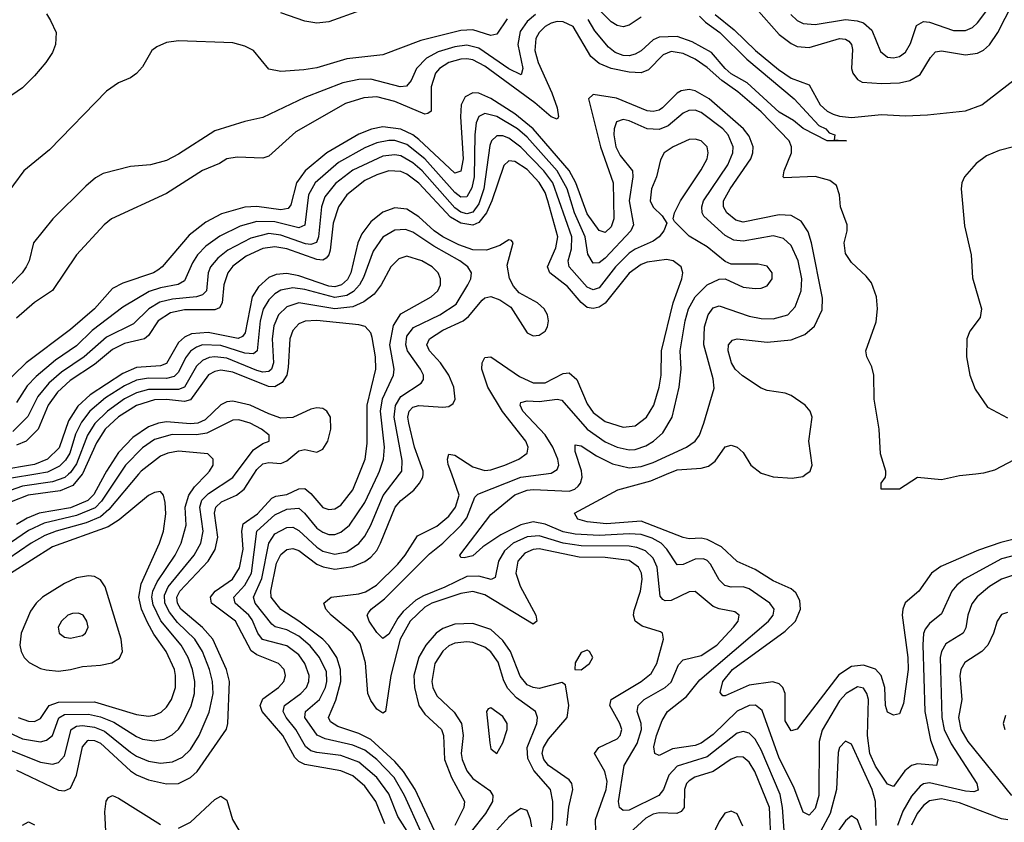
# Model space of a CAD drawing. Header units: inches. Extents: x 501365 to 657855, y 482276 to 547543.
# Tile 47 of 256: x 521781 to 525059, y 508841 to 511513. Entities that reach past the tile are written whole.
import ezdxf

# ---------------------------------------------------------------- set-up
doc = ezdxf.new("R2010")
doc.units = ezdxf.units.IN
doc.header["$MEASUREMENT"] = 0
doc.layers.add('A5520', color=7, linetype='Continuous')
doc.layers.add('A5521', color=7, linetype='Continuous')

msp = doc.modelspace()

# ---------------------------------------------------------------- linework, layer by layer
at = {"layer": 'A5520', "color": 5}
for points, elevation in [([(522112.6, 510000), (522052.7, 509910), (522032.2, 509887.8), (521970, 509861.8), (521862.8, 509837.2), (521810, 509812.7), (521650, 509703.7)], 1940), ([(522176.3, 510000), (522078, 509882), (522050, 509857.6), (522002.6, 509837.4), (521902.1, 509810), (521864.8, 509795.2), (521819.3, 509770), (521701, 509690)], 1960), ([(521730, 509146), (521790, 509118.7), (521850, 509109), (521870, 509114.3), (521889.7, 509130.3), (521911.5, 509188.5), (521930, 509200.2), (522010, 509200.7), (522050, 509191.8), (522094.1, 509174.1), (522170, 509126.7), (522190, 509118.1), (522228.2, 509111.8), (522262.1, 509117.9), (522288.4, 509131.6), (522309.1, 509150.9), (522325.5, 509174.5), (522351.2, 509228.8), (522363.2, 509270), (522364.2, 509310), (522356.7, 509350), (522341.6, 509390), (522318.2, 509430), (522251.2, 509511.2), (522224.9, 509564.9), (522220.5, 509590), (522223.7, 509610), (522238.1, 509641.9), (522297.9, 509730), (522318.9, 509770), (522334.7, 509830), (522332.3, 509890), (522343.5, 509930), (522362.8, 509957.2), (522403.6, 510000)], 1960), ([(521730, 509088.9), (521850, 509041.1), (521890, 509033.8), (521910, 509039.9), (521930, 509062.6), (521952.5, 509150), (521970, 509160.6), (521990, 509163), (522030, 509157.4), (522063.7, 509143.7), (522150, 509074.2), (522170, 509060.9), (522210, 509044.3), (522250, 509038.1), (522290, 509041.7), (522322.6, 509057.4), (522350, 509083.3), (522378.3, 509130), (522412.2, 509207.8), (522424.7, 509270), (522423.2, 509310), (522413.2, 509350), (522389.9, 509410), (522363.4, 509450), (522306.5, 509506.5), (522280, 509540), (522264.2, 509570), (522262.9, 509597.1), (522275.5, 509624.5), (522362.2, 509730), (522383.4, 509770), (522391.7, 509810), (522380.8, 509890), (522387.2, 509912.8), (522410, 509935.4), (522490, 509988.9), (522498.3, 510000)], 1940), ([(521943.4, 510000), (521931, 509989), (521890, 509974.2), (521790, 509960.1), (521730, 509938.5)], 1860), ([(521989, 510000), (521957.8, 509962.2), (521915.2, 509944.8), (521809.5, 509930.5), (521752.1, 509907.9)], 1880), ([(521835, 510000), (521753.5, 509986.5)], 1840), ([(522064.3, 510000), (522027.4, 509932.6), (522008.2, 509911.8), (521950, 509888.1), (521845.7, 509870), (521806.1, 509853.9), (521770, 509832.3)], 1920), ([(521770, 509014.9), (521910, 508947.9), (521930, 508945.2), (521950, 508954.4), (521970, 508997.6), (521990, 509092.5), (522007.1, 509112.9), (522010, 509113.9), (522030, 509113), (522050, 509103.8), (522150, 509012.2), (522170, 508998.8), (522210, 508982.4), (522270, 508969.1), (522310, 508970.1), (522349.3, 508990), (522371.4, 509010), (522469.2, 509150.8), (522473.5, 509170), (522478.9, 509310), (522469.1, 509350), (522424.1, 509450), (522389, 509489), (522317.1, 509550), (522305.9, 509570), (522304.4, 509590), (522314.5, 509610), (522407.8, 509710), (522431.5, 509748.5), (522440, 509790), (522429.7, 509870), (522433.9, 509890), (522452.6, 509907.4), (522503.1, 509930), (522528.5, 509950), (522560.2, 510000)], 1920), ([(522996.2, 508836.2), (522966.2, 508910), (522930, 508961.6), (522890, 508995.6), (522850, 509011.6), (522730, 509033.4), (522710, 509043.5), (522696.6, 509056.6), (522657.4, 509130), (522587.9, 509210), (522581.5, 509230), (522590, 509252.3), (522642.7, 509290), (522660.2, 509310), (522666.3, 509330), (522660.9, 509350), (522642.9, 509370), (522570, 509397.9), (522551.9, 509411.9), (522499.9, 509510), (522419.2, 509570), (522415.6, 509590), (522431.5, 509610), (522489.2, 509650.8), (522512.5, 509687.5), (522525.1, 509750), (522520.1, 509810), (522525, 509835), (522572.3, 509867.7), (522620.5, 509919.5), (522633.6, 509926.4), (522670, 509932.2), (522710, 509951.3), (522730, 509951.7), (522750, 509935.1), (522790, 509888.7), (522810, 509881.7), (522830, 509884.6), (522850, 509897.1), (522890, 509947.7), (522911.2, 510000)], 1880), ([(523071.2, 508811.2), (523039.7, 508859.7), (523010, 508935.6), (522969.6, 508990), (522910, 509041), (522850, 509062.7), (522770, 509072.8), (522750, 509079.2), (522732.8, 509092.8), (522700.2, 509150), (522667.8, 509190), (522658.1, 509210), (522662.8, 509230), (522717.3, 509270), (522735.7, 509290), (522743.9, 509310), (522744.6, 509330), (522730.6, 509370), (522710, 509398.6), (522670, 509428.7), (522589.3, 509449.3), (522574, 509470), (522554.5, 509514.5), (522543.3, 509530), (522498.5, 509570), (522493.8, 509590), (522530, 509630.1), (522552.2, 509670), (522570.8, 509810), (522630, 509864.3), (522670, 509883.5), (522710, 509886.7), (522729.6, 509869.6), (522770, 509820.6), (522790, 509806.4), (522810, 509799.5), (522830, 509799.3), (522850, 509806.3), (522879, 509830), (522930, 509905), (522974.1, 510000)], 1860), ([(523116.7, 508810), (523062.2, 508930), (523027.4, 508990), (522970, 509049.9), (522930, 509080.6), (522890, 509097.8), (522798.3, 509118.3), (522771, 509131), (522729.9, 509190), (522732.2, 509210), (522779.3, 509250), (522798.7, 509290), (522803.5, 509310), (522802, 509342), (522779.5, 509390), (522748.3, 509428.3), (522710, 509460.2), (522670, 509481.6), (522631.6, 509491.6), (522620.6, 509500.6), (522565.1, 509570), (522559.3, 509590), (522587, 509653), (522609.8, 509770.2), (522630, 509801.2), (522670, 509822.7), (522690, 509822.9), (522710, 509812.8), (522770, 509756.7), (522790, 509743.7), (522830, 509733), (522870, 509741), (522910, 509768.8), (522930, 509793.4), (522950.2, 509829.8), (522991.3, 509928.7), (523045.3, 510000)], 1840), ([(523170, 508795.9), (523097.5, 508950), (523058.4, 509010), (523030, 509043.3), (522950, 509116.9), (522910, 509136.7), (522839.6, 509159.6), (522815.8, 509175.8), (522809.5, 509190), (522833.1, 509246.9), (522850.4, 509310), (522849.5, 509350), (522836.9, 509390), (522809.8, 509429.8), (522789.9, 509450), (522710, 509510.9), (522649.8, 509549.8), (522617.7, 509590), (522617.5, 509610), (522635.9, 509704.1), (522650, 509732.4), (522670, 509748.9), (522690, 509752.3), (522710, 509745.2), (522770, 509699.9), (522790.8, 509690.8), (522830, 509683.2), (522890, 509691.9), (522930, 509709.6), (522950, 509723.9), (522970, 509746.1), (522982.7, 509770), (523031.5, 509890), (523050, 509912.2), (523093.5, 509946.5), (523112.3, 509970), (523122.9, 509990), (523123.7, 510000)], 1820), ([(523698.9, 508810), (523698.1, 508850), (523733.5, 508950), (523736.5, 508976.5), (523728.6, 509010), (523694.5, 509070), (523709, 509090), (523770, 509118.4), (523780.4, 509130), (523785.5, 509150), (523778.9, 509170), (523745.4, 509230), (523750.3, 509249.7), (523850.4, 509310), (523883.6, 509336.4), (523901.8, 509370), (523925, 509450), (523921.7, 509470), (523914.6, 509474.6), (523853.9, 509493.9), (523829.9, 509510), (523824.2, 509530), (523826.5, 509546.5), (523847.8, 509610), (523853.9, 509650), (523851.1, 509670), (523841.5, 509690), (523810, 509712.6), (523730, 509722.7), (523643.9, 509723.9), (523510, 509751.5), (523490, 509749.4), (523463.2, 509736.8), (523439.4, 509710), (523432.5, 509670), (523447.5, 509627.5), (523499.3, 509530), (523502.8, 509510), (523490, 509500.7), (523330, 509597.7), (523290, 509609.4), (523250, 509602.2), (523153.2, 509570), (523130, 509557.3), (523080.5, 509510), (523047.9, 509450), (523016.4, 509330), (522999.2, 509210), (522990, 509204.3), (522970, 509217), (522950, 509246), (522940.5, 509270), (522932.2, 509372.2), (522914.8, 509434.8), (522890.4, 509470.4), (522817.6, 509530), (522799.7, 509550), (522794, 509570), (522817.4, 509590), (522910, 509600.9), (522931.8, 509608.2), (522968.3, 509630), (523040.1, 509699.9), (523064.8, 509730), (523105.4, 509794.6), (523170, 509826.6), (523210, 509860.3), (523232, 509890), (523243.9, 509930), (523219.2, 510000)], 1780), ([(524331.2, 508751.2), (524320.6, 508890), (524313.2, 508933.2), (524250, 509081.6), (524230, 509117.1), (524210, 509137.5), (524190, 509143.2), (524170, 509137), (524070, 509058.5), (523970, 509027.6), (523942.1, 508997.9), (523924.1, 508950), (523908.8, 508930), (523810, 508880.9), (523790, 508880.5), (523777.7, 508890), (523774.3, 508910), (523793.3, 509030), (523836.3, 509103.7), (523850.8, 509150), (523850.2, 509170.2), (523836.9, 509210), (523839.9, 509230), (523860.2, 509250), (523930.2, 509289.8), (523950, 509307.7), (523974.9, 509365.1), (523990, 509381.9), (524050, 509395.8), (524102.2, 509430), (524158, 509490), (524172.9, 509510), (524177, 509530), (524161.9, 509541.9), (524110, 509551), (524090, 509559.1), (524030, 509609.1), (524010, 509608.6), (523950, 509578.7), (523930, 509577.6), (523922.2, 509582.2), (523913.4, 509593.4), (523903.8, 509690), (523890, 509720.1), (523864.1, 509744.1), (523836, 509756), (523810, 509760.2), (523650, 509760.9), (523590, 509770.1), (523510, 509794.9), (523470, 509791.6), (523423.8, 509770), (523394.9, 509745.1), (523375.2, 509710), (523364.3, 509655.7), (523350.5, 509649.5), (523310, 509659.9), (523270, 509658.7), (523196.9, 509623.1), (523124.8, 509595.2), (523100.1, 509579.9), (523057.4, 509542.6), (523039.6, 509520.4), (523010, 509467.4), (522990, 509452.3), (522970, 509472.2), (522944.3, 509510), (522938.1, 509530), (522942.2, 509537.8), (522950.7, 509550), (522995.3, 509584.7), (523145.4, 509734.6), (523190, 509770.5), (523251, 509830), (523270, 509854.1), (523296.8, 509923.2), (523306.4, 509933.6), (523450, 509990.3), (523524.7, 510000)], 1760), ([(525110, 509733.9), (525050, 509718.1), (524925.7, 509650), (524900.7, 509630), (524884.7, 509610), (524850, 509534.6), (524810, 509502.8), (524796.3, 509483.7), (524790.7, 509469.3), (524788, 509432), (524795.1, 509210), (524813.7, 509113.7), (524837.9, 509050), (524833.4, 509030), (524770, 509035.1), (524750.1, 509029.9), (524727.7, 509012.3), (524690, 508959.8), (524670, 508967.9), (524630, 509027.5), (524612, 509070), (524603.5, 509130), (524607, 509250), (524602, 509270), (524590, 509287.8), (524570, 509291.3), (524532.7, 509270), (524510, 509244.9), (524452.3, 509147.7), (524443.1, 509110), (524442, 508930), (524430, 508887.2), (524410, 508864.4), (524390, 508874), (524358.3, 508958.3), (524310, 509054.7), (524252.6, 509212.6), (524230.3, 509230.3), (524209.3, 509229.3), (524170, 509210.7), (524090, 509133.3), (524050, 509104.1), (524030, 509096.7), (523954.6, 509085.4), (523910, 509062.9), (523895.8, 509070), (523892.1, 509092.1), (523901.5, 509130), (523919.9, 509180.1), (523937.4, 509210), (524000.7, 509259.3), (524045.3, 509314.7), (524274.2, 509510), (524289.9, 509530), (524293.1, 509550), (524279.1, 509570), (524210, 509618.5), (524190, 509624.3), (524150, 509623.9), (524128.7, 509628.7), (524110, 509648.4), (524080.6, 509700.6), (524070, 509712.2), (524057.6, 509717.6), (524030, 509717.3), (523990, 509699), (523970, 509698.1), (523936, 509750), (523916.3, 509770), (523886.6, 509786.6), (523850, 509799.1), (523810, 509801.5), (523710, 509796.1), (523630, 509799.7), (523590, 509807.8), (523530, 509833.7), (523490, 509841.4), (523449, 509831), (523382.5, 509797.5), (523322.4, 509757.6), (523290, 509728.4), (523261.3, 509721.3), (523250, 509722.6), (523246.3, 509730), (523350, 509866), (523429.4, 509930.6), (523470, 509947), (523490, 509948.8), (523610, 509943.8), (523629.6, 509950.4), (523640, 509960), (523648.5, 509970), (523654, 509990), (523652.7, 510000)], 1740), ([(525110, 509787.6), (525047.7, 509772.3), (524973.2, 509746.8), (524847.9, 509692.1), (524816.6, 509670), (524774.2, 509610), (524729, 509571), (524720.9, 509550), (524719.7, 509530), (524738.2, 509390), (524738.7, 509350), (524723.8, 509236.2), (524710, 509201.7), (524690, 509197.4), (524670, 509207.1), (524664.2, 509230), (524661.4, 509290), (524649, 509329), (524630, 509350.7), (524590, 509363.7), (524550, 509359.6), (524507.9, 509332.1), (524370, 509150.9), (524350, 509145.3), (524330, 509178.4), (524329.4, 509270), (524322, 509290), (524310, 509302), (524288.6, 509308.6), (524210, 509297.6), (524130, 509261.7), (524122.3, 509262.3), (524112.9, 509272.9), (524122.3, 509310), (524153.9, 509350), (524330, 509476.9), (524364, 509510), (524381, 509550), (524378.7, 509578.7), (524365.3, 509605.3), (524350, 509618.2), (524290, 509645), (524230, 509682.9), (524170, 509709), (524117.4, 509757.4), (524070, 509782.5), (524050, 509786.8), (524010, 509784.2), (523990, 509789), (523850, 509843.2), (523734.8, 509834.8), (523670, 509841.5), (523638.7, 509850), (523628.3, 509870), (523772.1, 509947.9), (523882.1, 509977.9), (523934.7, 510000)], 1720), ([(524261.1, 510000), (524290, 509991.5), (524353.3, 509986.7), (524388, 509992), (524398.9, 510000)], 1720), ([(524964, 510000), (524910, 509994), (524850, 509981.2), (524770, 509989.3), (524710, 509949.6), (524649.5, 509949.5), (524649.2, 509970), (524664, 509990), (524664.6, 510000)], 1680), ([(521775.9, 509190), (521810, 509177.2), (521830, 509176.6), (521850, 509186), (521878.7, 509230), (521910, 509241.3), (522030, 509242.1), (522170, 509199.2), (522210, 509193.9), (522230, 509197.1), (522252.1, 509207.9), (522270, 509223.9), (522286.5, 509250), (522299.9, 509290), (522300.1, 509330), (522295.7, 509350), (522268.6, 509410), (522227.5, 509467.5), (522206.1, 509506.1), (522186, 509550), (522177.1, 509590), (522185.1, 509634.9), (522246.7, 509770), (522259.7, 509810), (522267.3, 509867.3), (522265.5, 509905.5), (522259.3, 509930), (522250, 509941.7), (522230, 509939), (522210, 509929.1), (522111.9, 509848.1), (522075.8, 509824.2), (521890, 509757.8), (521750, 509669.6)], 1980), ([(525090, 509663.4), (525050, 509649.9), (525010, 509626.4), (524968.5, 509591.5), (524951.3, 509568.7), (524937.4, 509530), (524931.2, 509488.8), (524922.1, 509470), (524865.1, 509434.9), (524850.1, 509410), (524846.1, 509390), (524851.1, 509190), (524859.5, 509150), (524882.2, 509102.2), (524967.8, 508970), (524971.8, 508948.2), (524957.5, 508942.5), (524930, 508943.9), (524810, 508972.4), (524790, 508968.5), (524778.9, 508961.1), (524750, 508927.3), (524721.9, 508878.1), (524704.1, 508830)], 1760), ([(525070, 509539.8), (525050, 509532.9), (525036, 509510), (525023.4, 509470), (525004.2, 509430), (524984.7, 509410), (524927.6, 509372.4), (524914.1, 509350), (524911.3, 509328.7), (524917.4, 509250), (524906.4, 509190), (524914.1, 509150), (524937.5, 509110), (525083.7, 508930)], 1780), ([(523602.7, 508830), (523608.9, 508891.1), (523622.9, 508950), (523619.3, 508970), (523610, 508982.2), (523541.3, 509030), (523526.5, 509050), (523521, 509070), (523524.5, 509090), (523542, 509118), (523603.2, 509190), (523609, 509230), (523598.2, 509298.2), (523586.5, 509306.5), (523510, 509286.4), (523490, 509289.3), (523470, 509298.8), (523446.9, 509326.9), (523415.4, 509410), (523390, 509446.1), (523350, 509482.5), (523290, 509502.2), (523230, 509500.8), (523190, 509485.8), (523167.1, 509470), (523133.6, 509430), (523110, 509390.4), (523092.8, 509330), (523094.9, 509290), (523110, 509230.2), (523130, 509200.8), (523185.7, 509150), (523191.7, 509130), (523194.9, 509050), (523218.2, 508990), (523262.3, 508910), (523260.1, 508890), (523229.8, 508830.2)], 1820), ([(523550.9, 508810), (523556.4, 508850), (523556.5, 508910), (523548.2, 508950), (523492.8, 509012.8), (523473, 509053), (523470.7, 509090), (523502.5, 509170), (523505.3, 509190), (523498.4, 509210), (523434.7, 509254.7), (523406.2, 509286.2), (523392.3, 509312.3), (523373.6, 509373.6), (523350, 509408.1), (523330, 509423.5), (523290, 509439.6), (523270, 509441.9), (523230, 509437.3), (523210, 509428.1), (523190, 509410.4), (523163, 509370), (523152.6, 509310), (523156.5, 509290), (523170, 509261.5), (523227.6, 509207.6), (523252, 509170), (523257.7, 509130), (523251.2, 509070), (523254.1, 509050), (523270, 509011.6), (523290, 508986.8), (523346.2, 508946.2), (523356.2, 508930), (523355.1, 508910), (523331.9, 508870), (523284, 508810)], 1840), ([(525063.4, 509196.6), (525055.8, 509170), (525061.1, 509150)], 1820), ([(524633, 508830), (524630.2, 508910), (524619, 508950), (524550, 509101.1), (524530, 509110.6), (524511, 509090), (524506.6, 509073.4), (524501.1, 508950), (524479.8, 508870), (524447.5, 508810)], 1760), ([(524283.1, 508770), (524277, 508890), (524228.3, 509010), (524210, 509041.2), (524190, 509057.3), (524170, 509059.1), (524150, 509051.5), (524090, 509009.6), (524029.1, 508990.9), (524010, 508979.4), (524001.2, 508970), (523994.5, 508950), (523993.5, 508890), (523982.8, 508877.2), (523969.4, 508870.6), (523910, 508872.4), (523890, 508868.4), (523865.2, 508854.8), (523810, 508803.3)], 1780), ([(522069.1, 508790), (522064.3, 508875.7), (522068.6, 508911.4), (522076.7, 508923.3), (522090, 508929.5), (522110, 508921.1), (522250, 508833.2)], 1880), ([(522310, 508821.2), (522350, 508841.2), (522430, 508916.5), (522450, 508927.8), (522470, 508914), (522489.1, 508850), (522510, 508815)], 1880), ([(525071, 508849), (525050, 508852.1), (524910, 508905.5), (524850, 508918.9), (524810, 508911.8), (524790, 508896.5), (524768.7, 508870), (524750, 508831.2)], 1780), ([(523485.8, 508825.8), (523482.1, 508850), (523470, 508879.7), (523450, 508886.6), (523410, 508859.2), (523330, 508770.4)], 1860), ([(524188.2, 508828.2), (524170, 508869.1), (524150, 508878.2), (524128.8, 508871.2), (524110, 508842.9), (524084.8, 508790)], 1820), ([(521790, 508830.9), (521810, 508842.8), (521830, 508832)], 1880), ([(524616.4, 508730), (524570, 508848.7), (524550, 508862.2), (524530, 508845.2), (524434.2, 508710)], 1780)]:
    msp.add_lwpolyline(points, dxfattribs=dict(at, elevation=elevation))
for points, elevation in [([(522010, 509661.7), (521970, 509654.6), (521930, 509635.8), (521856.8, 509590), (521835.3, 509570), (521816.3, 509543.7), (521786, 509470), (521781.7, 509430), (521785.5, 509410), (521795.6, 509390), (521812.3, 509372.3), (521850, 509353), (521868.7, 509348.7), (521910, 509344), (521950, 509349.1), (521990, 509359.4), (522050, 509363.6), (522087.9, 509372.1), (522113.2, 509386.8), (522123.4, 509410), (522118.8, 509450), (522065, 509625), (522050, 509648.2), (522030, 509659)], 2020), ([(521976.8, 509536.8), (521956.3, 509536.3), (521941.1, 509530), (521919.6, 509510), (521909.3, 509490), (521912.4, 509470), (521930, 509457.4), (521950, 509453.8), (521990, 509462.4), (521999.7, 509470), (522008.6, 509490), (522004.2, 509510), (521992, 509530)], 2040), ([(523670, 509413.8), (523650, 509405.7), (523630, 509372), (523629.1, 509349.1), (523650, 509348.3), (523677.8, 509370), (523689.7, 509390), (523678.4, 509410)], 1820), ([(523350, 509221.6), (523341.1, 509218.9), (523335.5, 509210), (523345.9, 509105.9), (523350, 509084.9), (523370, 509070.4), (523390, 509105.5), (523404.1, 509150), (523403.8, 509170), (523390, 509192.5)], 1860)]:
    msp.add_lwpolyline(points, close=True, dxfattribs=dict(at, elevation=elevation))
at = {"layer": 'A5521', "color": 5}
for points, elevation in [([(524232.6, 511550), (524310, 511464.2), (524350, 511433.4), (524370, 511424.1), (524410, 511420.1), (524510, 511450.4), (524530, 511448.7), (524541.1, 511441.1), (524550.3, 511430.3), (524553.3, 511413.3), (524551, 511351), (524555.1, 511335.1), (524570, 511313.5), (524585.5, 511305.5), (524650, 511300.5), (524710, 511303.3), (524744.7, 511310), (524778.6, 511330), (524813.1, 511386.9), (524830, 511405.9), (524850, 511409.6), (524930, 511396.1), (524970, 511401.8), (524990, 511411.5), (525010.2, 511429.8), (525037.6, 511470), (525159.4, 511710)], 1720), ([(524348.2, 511530), (524370, 511510.1), (524390, 511500.6), (524430, 511497.4), (524530, 511513.2), (524569.5, 511509.5), (524590, 511502.6), (524617.9, 511477.9), (524647, 511407), (524670, 511388.1), (524690, 511385.7), (524710, 511390.2), (524730, 511404.8), (524746.8, 511433.2), (524766.8, 511493.2), (524790, 511506.8), (524810, 511504.8), (524890, 511477.2), (524930, 511477.4), (524953.3, 511486.7), (524970, 511502.3), (525050, 511608.6)], 1740), ([(523850, 511521.3), (523810, 511494.9), (523790, 511489.5), (523770, 511493.9), (523750, 511506), (523698.5, 511558.5)], 1640), ([(521870, 511532.7), (521883.7, 511510), (521902.4, 511470), (521900.5, 511430), (521890, 511404), (521867.3, 511370), (521830, 511326), (521790, 511286), (521733, 511247)], 1620), ([(523498.1, 511530), (523470, 511507.2), (523446.8, 511473.2), (523439.1, 511430), (523455.8, 511350), (523450.1, 511329.9), (523410, 511349.4), (523310, 511418.5), (523270, 511428.6), (523230, 511423.1), (523173.7, 511406.3), (523134.9, 511385.1), (523102.3, 511350), (523084.2, 511310), (523068.5, 511291.5), (523047.8, 511290), (522950, 511315.5), (522910, 511314.1), (522856.9, 511303.1), (522730, 511254.1), (522590, 511187), (522530, 511174.1), (522430, 511142.9), (522310, 511064.9), (522270, 511044.2), (522216, 511030), (522150, 511024.4), (522058.9, 511001.1), (522033.6, 510986.4), (522001.1, 510958.9), (521891, 510850), (521826.3, 510770), (521812, 510710), (521802.6, 510690), (521789.2, 510670), (521750, 510629.8)], 1660), ([(522915.9, 511544.1), (522810, 511506.2), (522770, 511501.7), (522730, 511508.3), (522650, 511535.8)], 1620), ([(524044.5, 511524.5), (524064.8, 511504.8), (524111.6, 511470), (524201.7, 511381.7), (524359.1, 511250), (524441.2, 511161.2), (524465.3, 511150), (524476.4, 511136.4), (524494.8, 511130), (524492.7, 511112.7), (524534, 511110), (524470, 511109.8), (524390, 511150.6), (524356.9, 511176.9), (524310, 511205.1), (524203.2, 511303.2), (524150, 511332.8), (524129.7, 511350), (524084.3, 511404.3), (524019.6, 511439.6), (523970, 511456.5), (523910, 511455), (523890, 511446), (523850, 511409.5), (523830, 511398.3), (523810, 511393.1), (523790, 511394.2), (523763.8, 511403.8), (523741.4, 511421.4), (523696.4, 511476.4), (523673.6, 511513.6)], 1660), ([(524096.9, 511530), (524159.5, 511479.5), (524230.6, 511410), (524307.3, 511347.3), (524350, 511318.5), (524410, 511296.1), (524446.5, 511230), (524469, 511209), (524490, 511198.7), (524510, 511191.8), (524550, 511187.3), (524650, 511197.9), (524730, 511193), (524803.5, 511196.5), (524930, 511210.1), (524984.5, 511230), (525092.3, 511312.3)], 1680), ([(523404, 511516), (523370, 511464.5), (523350, 511460.4), (523290, 511479), (523250, 511477.5), (523116.8, 511443.2), (522990, 511396), (522870, 511383.1), (522770, 511352.7), (522726.5, 511346.5), (522650, 511341), (522610, 511348.8), (522559.3, 511410), (522530, 511425), (522490, 511436), (522310, 511442.2), (522270, 511437.1), (522237, 511423), (522221.1, 511410), (522190, 511356.2), (522170, 511333.6), (522150, 511318.9), (522110, 511303.1), (522070, 511274.7), (521880.5, 511079.5), (521794.7, 511010), (521690.2, 510870)], 1640), ([(524664.6, 510000), (524665.2, 510010), (524647.3, 510067.3), (524642.8, 510150), (524626.1, 510250), (524624.7, 510330), (524617.7, 510357.7), (524601.6, 510390), (524598.5, 510410), (524633, 510507), (524636.6, 510550), (524634, 510590), (524617.1, 510637.1), (524599.3, 510659.3), (524550, 510704.3), (524530, 510735.1), (524526.2, 510770), (524536.1, 510810), (524535.7, 510830), (524514, 510890), (524510.4, 510930.4), (524500.5, 510960.5), (524478.1, 510978.1), (524430, 510990.7), (524326.7, 510986.7), (524323.2, 510990), (524326.6, 511010), (524350.6, 511070), (524351, 511090), (524342.9, 511110), (524250, 511205.8), (524172.4, 511272.4), (524118.3, 511310), (524070, 511353.3), (524030, 511382), (523990, 511400.6), (523950, 511407.5), (523923.7, 511396.3), (523874.1, 511345.9), (523850, 511335.7), (523810, 511338), (523750, 511350), (523710, 511367), (523683, 511390), (523623.7, 511490), (523590, 511506.1), (523570, 511506.8), (523550, 511501.1), (523530, 511489.9), (523510, 511469.9), (523499.6, 511450), (523495.9, 511410), (523507.1, 511370), (523552.4, 511270), (523570, 511219.1), (523574.7, 511190), (523570, 511181.6), (523550, 511189.9), (523496.1, 511236.1), (523330, 511358.1), (523290, 511379), (523270, 511382.6), (523250, 511381.7), (523209.9, 511370.1), (523178.2, 511350), (523165.3, 511334.7), (523151.2, 511290), (523151.4, 511208.6), (523139.8, 511200.2), (523130, 511198.6), (523030, 511240.9), (522970, 511255.9), (522927.1, 511252.9), (522865.7, 511234.3), (522700.4, 511139.6), (522610, 511058.1), (522590, 511052.4), (522505.2, 511054.8), (522470.1, 511049.9), (522446.1, 511033.9), (522390, 511010.9), (522270, 510933.8), (522086.3, 510850), (522061.8, 510830), (521970, 510729.9), (521890, 510611.2), (521830, 510570.9), (521770, 510518.8)], 1680), ([(524398.9, 510000), (524412.4, 510010), (524419.1, 510030), (524408.1, 510110), (524419, 510190), (524412.5, 510210), (524396.5, 510230), (524350, 510262), (524330, 510269.9), (524270, 510278.5), (524250, 510285.8), (524187, 510327), (524162.9, 510350), (524151.1, 510370), (524140.3, 510410), (524141, 510430), (524153.8, 510446.2), (524170, 510450.1), (524270, 510439), (524350, 510447.3), (524395.4, 510464.6), (524427.7, 510492.3), (524452.7, 510547.3), (524453.8, 510586.2), (524417.2, 510770), (524406.2, 510806.2), (524382.5, 510842.5), (524350, 510861.5), (524310, 510863), (524190, 510838.5), (524165.2, 510845.2), (524135.5, 510870), (524124.6, 510890), (524124.8, 510910), (524146.2, 510950), (524214.8, 511050), (524222.3, 511070), (524223.6, 511090), (524210, 511125.6), (524191.3, 511150), (524076.6, 511250), (524030, 511275.9), (524010, 511280.7), (523983.6, 511276.4), (523970, 511268.3), (523920.9, 511219.1), (523910, 511211.4), (523890, 511206.8), (523870, 511209.6), (523768.1, 511251.9), (523690, 511264.1), (523674.8, 511250), (523714.2, 511090), (523756.9, 510970), (523758.8, 510850), (523750, 510823.2), (523730, 510804.9), (523710, 510811.5), (523670, 510866.2), (523632.9, 510970), (523610.7, 511010.7), (523490, 511149.2), (523430, 511199.7), (523350, 511251.1), (523310, 511268.5), (523290, 511269.6), (523263.9, 511256.1), (523250.8, 511229.2), (523248.5, 511190), (523257.6, 511050), (523250, 511008.6), (523230, 511002.3), (523110, 511114), (523089.6, 511129.6), (523050, 511148.5), (522990, 511156.2), (522951.8, 511148.2), (522910, 511131.4), (522803.7, 511070), (522731.2, 511010), (522702.2, 510970), (522683.3, 510896.7), (522675.2, 510884.8), (522650, 510879.9), (522570, 510890.5), (522530, 510888.5), (522453.2, 510866.8), (522400.7, 510839.3), (522344.7, 510795.3), (522255.1, 510690), (522241.1, 510678.9), (522226.5, 510670), (522123.9, 510636.1), (522090, 510617.8), (522029.7, 510550), (521950, 510481.7), (521801.9, 510370), (521676.8, 510250)], 1720), ([(523652.7, 510000), (523651.2, 510011.2), (523630, 510075.1), (523630, 510097.4), (523650, 510093.7), (523701.2, 510061.2), (523754.4, 510034.4), (523810, 510021.3), (523850, 510025.9), (523890, 510038.6), (524000.9, 510090), (524029.8, 510110), (524044, 510130), (524059.2, 510170), (524093.5, 510286.5), (524090, 510317.2), (524058.3, 510430), (524060.6, 510490), (524073.5, 510530), (524090, 510553.2), (524110, 510560.5), (524210, 510526.4), (524250, 510518.7), (524290, 510516.5), (524338, 510530), (524363.4, 510556.6), (524383, 510610), (524384.6, 510650), (524372.8, 510710), (524350, 510760.9), (524324.4, 510784.4), (524290, 510793.3), (524190, 510775.9), (524158.6, 510778.6), (524130, 510794), (524058.7, 510858.7), (524052.8, 510870), (524052.1, 510890), (524057.7, 510910), (524138.2, 511030), (524155.2, 511070), (524156, 511090), (524139.4, 511130), (524122.1, 511150), (524050, 511203.6), (524030, 511211.4), (524009, 511211), (523990, 511201.9), (523940, 511160), (523910, 511146.9), (523870, 511149.9), (523810, 511176.3), (523790, 511180.4), (523767.5, 511172.5), (523759.7, 511150), (523758.8, 511130), (523765.8, 511090), (523780.4, 511060.4), (523820.9, 511010), (523822, 510990), (523810.3, 510910), (523824.2, 510830), (523815.3, 510810), (523730, 510718.7), (523710, 510704), (523690, 510702.4), (523672.4, 510732.4), (523663.7, 510790), (523628.2, 510870), (523603.5, 510950), (523570.6, 511010), (523470, 511121.7), (523438.5, 511150), (523370, 511190.2), (523330, 511200.3), (523310, 511191), (523300.9, 511170), (523296.4, 511130), (523294.2, 510990), (523286.7, 510953.3), (523270, 510922.8), (523250, 510922.6), (523230, 510938.1), (523130, 511050), (523070, 511097.6), (523030, 511110.4), (523010, 511111.3), (522970, 511102.9), (522930, 511085.9), (522842.3, 511037.7), (522764.7, 510970), (522742.5, 510930), (522730, 510829.4), (522710, 510819.6), (522630, 510840.3), (522570, 510840.8), (522514.5, 510825.5), (522447.2, 510792.8), (522400.7, 510759.3), (522372.8, 510730), (522356, 510704), (522330, 510643.9), (522308.7, 510631.3), (522250, 510620.8), (522211.9, 510608.1), (522123.9, 510556.1), (522022.3, 510477.7), (521970, 510427.2), (521900.3, 510379.7), (521835.1, 510324.9), (521806.1, 510293.9), (521770, 510238.1)], 1740), ([(523524.7, 510000), (523550, 510003.3), (523570, 510015.8), (523575.7, 510030), (523573.1, 510050), (523555.7, 510090), (523530.4, 510130.4), (523455.7, 510210), (523446.9, 510230), (523450, 510238), (523470, 510244.1), (523510, 510241.7), (523570, 510249.2), (523586, 510246), (523670, 510150.1), (523730, 510107.8), (523770, 510089.4), (523810, 510081.2), (523830, 510082.1), (523866.2, 510093.8), (523891.6, 510110), (523922, 510138), (523953.4, 510190), (523976.5, 510290), (523983.1, 510350), (523980.5, 510410), (523997, 510510), (524007.4, 510550), (524030.3, 510590), (524070, 510630.1), (524110, 510649.6), (524130.2, 510650.2), (524190, 510622.5), (524230, 510617.6), (524250, 510619.3), (524270, 510627.3), (524286.4, 510650), (524286.4, 510670), (524270, 510692.3), (524239.4, 510699.4), (524150, 510698.7), (524130, 510707.8), (524070, 510756.4), (524010, 510792.7), (523961.2, 510841.2), (523956.9, 510850), (523961.2, 510870), (523980.7, 510910), (524050, 511012.6), (524069.9, 511050), (524073.5, 511070), (524069.8, 511090), (524050, 511109.8), (524030, 511115.3), (524010, 511114), (523956.2, 511090), (523927.1, 511070), (523914.1, 511045.9), (523900.8, 510990), (523884.5, 510950), (523880.4, 510910), (523890, 510888.5), (523920, 510860), (523935.1, 510835.1), (523926.1, 510810), (523910.1, 510790), (523890, 510775.7), (523830, 510749.3), (523810, 510735.2), (523765.1, 510690), (523710, 510620.5), (523690, 510613.4), (523670, 510622.3), (523610.3, 510690), (523607.3, 510710), (523617.7, 510750), (523619.1, 510790), (523555.9, 510970), (523526.3, 511010), (523450, 511088.6), (523410, 511118), (523390, 511125.8), (523370, 511125.8), (523351.7, 511110), (523345.7, 511094.3), (523325.7, 510950), (523310, 510899.7), (523290, 510872.4), (523270, 510866.5), (523250, 510871.9), (523230, 510886.1), (523120.6, 511010), (523090, 511036.9), (523050, 511059.5), (523030, 511063.4), (522990, 511058.1), (522890, 511012.1), (522832.2, 510967.8), (522797.1, 510922.9), (522786.2, 510890), (522775.9, 510790), (522768.7, 510771.3), (522750, 510764.6), (522732.8, 510767.2), (522650, 510795.3), (522610, 510801.4), (522550, 510785.7), (522473.9, 510746.1), (522440.5, 510719.5), (522416.6, 510690), (522408.8, 510670), (522402.3, 510610), (522390, 510597.1), (522369.8, 510590.2), (522290, 510582.9), (522247.8, 510572.2), (522210.5, 510550), (522159.2, 510500.8), (522070, 510456.3), (521995.9, 510390), (521920.4, 510339.6), (521877.7, 510302.3), (521841.5, 510258.5), (521808, 510192), (521757.8, 510142.2)], 1760), ([(525090, 511089.4), (525042.2, 511077.8), (525000.3, 511059.7), (524965.4, 511034.6), (524927.2, 510990), (524917.7, 510970), (524916.1, 510950), (524926.3, 510826.3), (524948.6, 510730), (524953.9, 510653.9), (524983.1, 510550), (524978.9, 510521.1), (524944.1, 510475.9), (524934.8, 510450), (524933.6, 510390), (524944.7, 510330), (524962.4, 510282.4), (525003, 510223), (525070, 510187.4)], 1680), ([(523219.2, 510000), (523207.7, 510032.3), (523204.8, 510050), (523210, 510066.9), (523230, 510063.6), (523290, 510024.3), (523330, 510012.1), (523350, 510013.9), (523396.5, 510030), (523442.5, 510050), (523470.5, 510070), (523474.1, 510090), (523465.6, 510110), (523388.2, 510208.2), (523339.6, 510290), (523320.1, 510350), (523320.2, 510370), (523330, 510387.9), (523350, 510390.1), (523444.5, 510324.5), (523490, 510303.9), (523530, 510304.1), (523590, 510335.1), (523610, 510337.7), (523635.4, 510315.4), (523670, 510233.5), (523690, 510205.7), (523730, 510175.4), (523790, 510155.8), (523830, 510160.8), (523867.7, 510190), (523891.8, 510230), (523909.6, 510290), (523917.1, 510330), (523917.4, 510410), (523956.8, 510570), (523985.5, 510650), (523988.7, 510670), (523982.9, 510690), (523956.4, 510710), (523934.1, 510714.1), (523870, 510705.3), (523850, 510698.1), (523810, 510669.5), (523730, 510569.2), (523710, 510555.9), (523690, 510551.2), (523670, 510555.3), (523650, 510571), (523604.4, 510624.4), (523546.2, 510670), (523538.3, 510690), (523566.4, 510753.6), (523572.8, 510790), (523539.8, 510910), (523530, 510937.5), (523510, 510970.6), (523470, 511014.6), (523430, 511041.2), (523410, 511042.9), (523392.8, 511027.2), (523353.3, 510910), (523335.2, 510870), (523310, 510837.7), (523290, 510828.8), (523250, 510835.2), (523215, 510855), (523110, 510968.9), (523070, 510998.7), (523050, 511007.2), (523010, 511009.4), (522970, 510996.8), (522930, 510977.3), (522870.1, 510930), (522842.1, 510890), (522824.7, 510835.3), (522814.6, 510745.4), (522810.4, 510729.6), (522800.7, 510719.3), (522790, 510712.9), (522770, 510714.7), (522670, 510750), (522630, 510757), (522590, 510751.4), (522534.4, 510725.6), (522490, 510692.5), (522473.3, 510670), (522460.6, 510630), (522454.6, 510570), (522445.9, 510554.1), (522430, 510547.3), (522330, 510547), (522283, 510537), (522241.8, 510510), (522210, 510461.1), (522196.4, 510450), (522130, 510434.8), (522090, 510414.5), (522030, 510365.2), (521948.5, 510311.5), (521906.8, 510273.2), (521875.5, 510230), (521841.8, 510150), (521802.8, 510110), (521770, 510095.9)], 1780), ([(523123.7, 510000), (523124.4, 510010), (523095.3, 510090), (523076, 510170), (523072.8, 510190), (523077.1, 510210), (523090, 510223.1), (523110, 510229), (523190, 510222.6), (523210, 510225.6), (523224.4, 510235.6), (523230.8, 510250), (523226.4, 510290), (523210.2, 510330), (523181.8, 510370), (523145.2, 510410), (523136.6, 510430), (523145, 510450), (523190, 510479.6), (523257.4, 510510), (523275.2, 510524.8), (523321.1, 510578.9), (523330, 510586.5), (523350, 510591), (523380, 510580), (523415.6, 510555.6), (523470, 510470.2), (523490, 510460.8), (523510, 510462.3), (523530, 510476.5), (523538.5, 510490), (523541.6, 510510), (523537.9, 510530), (523527.4, 510550), (523505, 510570), (523443.7, 510603.7), (523425.4, 510625.4), (523411.8, 510651.8), (523403.8, 510696.2), (523423.6, 510770), (523418.2, 510778.2), (523410, 510780.5), (523379, 510761), (523334.8, 510745.2), (523290, 510747.1), (523243.3, 510763.3), (523189.8, 510789.8), (523161.1, 510810), (523110, 510856.9), (523070, 510882), (523030, 510886.5), (522990, 510872.6), (522950, 510840.4), (522920.1, 510799.9), (522907.2, 510770), (522883.2, 510670), (522872.1, 510647.9), (522852.3, 510630), (522830, 510624), (522810, 510625.8), (522710, 510660.3), (522670, 510668.1), (522635.2, 510664.8), (522610, 510654.2), (522575.9, 510624.1), (522554.6, 510590), (522531.8, 510470), (522522.2, 510457.8), (522508, 510452), (522408.3, 510471.7), (522352.9, 510467.1), (522330, 510456.2), (522310, 510438), (522270, 510368.1), (522250, 510360.2), (522170, 510355.3), (522124.5, 510335.5), (522015.6, 510264.4), (521974.2, 510225.8), (521943.1, 510176.9), (521912.1, 510087.9), (521873.3, 510050), (521830, 510032.6), (521710, 510012.5)], 1820), ([(523045.3, 510000), (523052.9, 510010), (523054.5, 510045.5), (523027.5, 510190), (523031.7, 510228.3), (523050, 510258.5), (523117.4, 510302.6), (523125.3, 510314.7), (523125.8, 510330), (523115.5, 510350), (523071.8, 510410), (523066.1, 510430), (523070, 510459.8), (523092, 510488), (523179.3, 510530), (523234.1, 510565.9), (523273.5, 510630), (523283.1, 510650), (523285.5, 510670), (523273.3, 510690), (523246.4, 510710), (523159.4, 510759.4), (523090, 510805.5), (523065.9, 510814.1), (523030, 510812.7), (522990, 510788.4), (522957.2, 510742.8), (522925.4, 510654.6), (522912.3, 510630), (522892.3, 510607.7), (522870, 510594.2), (522830, 510587.8), (522730, 510614.4), (522690, 510620.3), (522650, 510612.9), (522630, 510600.3), (522610, 510580.8), (522591.1, 510548.9), (522581.3, 510510), (522571.3, 510410), (522559, 510401), (522530, 510402.5), (522450, 510428.3), (522389.9, 510430.1), (522370, 510423.1), (522350, 510408.9), (522333, 510387), (522310, 510339.2), (522295.3, 510324.7), (522270, 510318.4), (522210, 510319.7), (522170, 510312.9), (522130, 510293.7), (522066.3, 510253.7), (522014.8, 510210), (521986.5, 510173.5), (521967, 510133), (521947.9, 510070), (521933.6, 510046.4), (521913.2, 510026.8), (521873.6, 510006.4), (521835, 510000)], 1840), ([(522974.1, 510000), (522978.7, 510010), (522992.1, 510050), (522995.5, 510090), (522982.1, 510210), (522989.2, 510250.8), (523025.7, 510330), (523027.3, 510350), (523013.3, 510430), (523025.5, 510494.5), (523050, 510533.6), (523151.4, 510590), (523173, 510610), (523182, 510630), (523182.2, 510650), (523174.3, 510670), (523154, 510690), (523120.3, 510710), (523070, 510726.2), (523043.7, 510716.3), (523017, 510690), (522984.8, 510630), (522960.6, 510599.4), (522926.8, 510573.2), (522890, 510556.5), (522830, 510550.7), (522710, 510570.2), (522670, 510557.1), (522642.8, 510530), (522626.6, 510493.4), (522621.7, 510450), (522625.7, 510370), (522619.3, 510350), (522610, 510341.4), (522590, 510339.3), (522570, 510344.8), (522470, 510386.2), (522430, 510391), (522411.7, 510388.3), (522390, 510378.5), (522370, 510359.2), (522330, 510289.7), (522310, 510281.3), (522210, 510282), (522170, 510270.8), (522130, 510250.2), (522073.1, 510210), (522031, 510169), (522006.5, 510130), (521970, 510034.4), (521950, 510005.8), (521943.4, 510000)], 1860), ([(522911.2, 510000), (522931.5, 510050), (522938.1, 510101.9), (522937.9, 510230), (522966.5, 510350), (522965.2, 510390), (522954.6, 510454.6), (522949.9, 510470), (522931.1, 510491.1), (522910, 510497.6), (522770, 510512), (522730.8, 510509.2), (522710, 510500.4), (522690, 510478.6), (522680.1, 510450), (522675, 510355), (522669.8, 510330), (522654.9, 510305.1), (522630, 510290.4), (522608.8, 510291.2), (522490, 510339.2), (522450, 510345.8), (522430, 510341.9), (522409.7, 510330.3), (522350, 510247.2), (522330, 510241.5), (522270, 510248.4), (522230, 510247.7), (522170, 510228.2), (522109.8, 510190.2), (522065.7, 510150), (522036.1, 510103.9), (521990, 510001.3), (521989, 510000)], 1880), ([(522560.2, 510000), (522570, 510015.5), (522590, 510034.8), (522610, 510038.3), (522650, 510035.4), (522670, 510044.5), (522710, 510078.1), (522730, 510081.9), (522770, 510073.1), (522790, 510082.7), (522806.8, 510110), (522816.9, 510150), (522816.1, 510190), (522803.2, 510210), (522790, 510218.8), (522770, 510220.6), (522750, 510216.1), (522690, 510188), (522650, 510186.7), (522610, 510200.2), (522548.4, 510230), (522490, 510243), (522470, 510240.4), (522450, 510230.9), (522398.7, 510181.3), (522374, 510170), (522350, 510167.5), (522270, 510174), (522242.7, 510170), (522210, 510157.8), (522158, 510122), (522110, 510071.6), (522070, 510010.3), (522064.3, 510000)], 1920), ([(522498.3, 510000), (522559.1, 510080.9), (522590, 510102.5), (522611.2, 510110), (522612, 510130), (522586.3, 510150), (522548.7, 510170), (522510, 510180.3), (522490, 510179.5), (522404, 510136), (522370, 510130.4), (522288.4, 510131.6), (522230, 510114.8), (522190, 510087.2), (522132.6, 510030), (522112.6, 510000)], 1940), ([(523934.7, 510000), (523970, 510014.8), (524050, 510020.1), (524074, 510026), (524096.9, 510043.1), (524130, 510091.1), (524150, 510096.8), (524170, 510090.2), (524190, 510072.1), (524215.7, 510030), (524250, 510003.3), (524261.1, 510000)], 1720), ([(522403.6, 510000), (522413.1, 510010), (522424.5, 510030), (522425.3, 510050), (522407.1, 510067.1), (522310, 510076.4), (522274.3, 510070), (522250, 510059.9), (522184.7, 510010), (522176.3, 510000)], 1960), ([(525092.2, 510047.8), (525026.7, 510013.3), (524990, 510002.9), (524964, 510000)], 1680)]:
    msp.add_lwpolyline(points, dxfattribs=dict(at, elevation=elevation))

doc.saveas('drawing.dxf')
